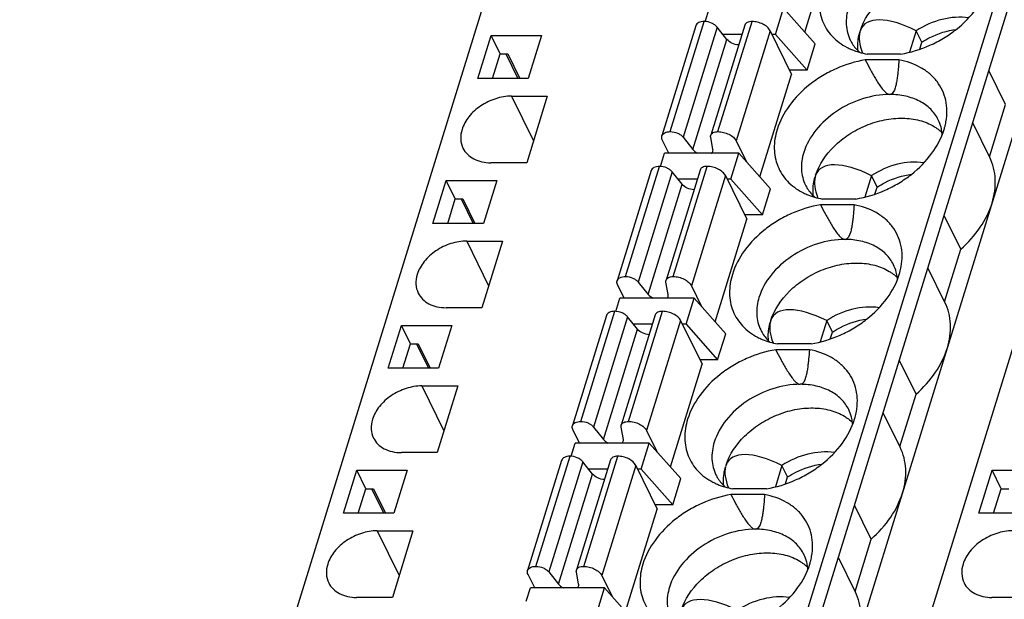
# Model space of a CAD drawing. Header units: millimetres. Extents: x 0 to 420, y 0 to 297.
# Tile 53 of 76: x 183 to 210, y 244 to 260. Entities that reach past the tile are written whole.
import ezdxf

# ---------------------------------------------------------------- set-up
doc = ezdxf.new("R2010")
doc.units = ezdxf.units.MM
doc.header["$LTSCALE"] = 23.1
doc.layers.get('0').update_dxf_attribs({"linetype": 'CONTINUOUS'})

msp = doc.modelspace()

# ---------------------------------------------------------------- linework, layer by layer
at = {"color": 7, "linetype": 'Continuous'}
for p, q in [((183.049, 219.839), (197.573, 266.838)), ((196.865, 219.839), (211.389, 266.838)), ((200.227, 219.839), (214.751, 266.838)), ((197.109, 219.341), (211.633, 266.341)), ((197.841, 217.849), (212.365, 264.849)), ((204.272, 259.679), (205.129, 262.452)), ((201.586, 259.964), (201.696, 260.321)), ((203.485, 259.616), (203.702, 260.321)), ((204.558, 259.357), (203.702, 260.321)), ((201.331, 259.85), (200.411, 256.874)), ((200.639, 256.988), (201.559, 259.965)), ((201.904, 259.814), (200.984, 256.838)), ((202.653, 259.867), (201.733, 256.89)), ((202.171, 259.48), (201.904, 259.814)), ((201.928, 256.988), (202.848, 259.965)), ((195.434, 258.425), (195.792, 259.585)), ((196.036, 259.087), (195.792, 259.585)), ((195.792, 259.585), (197.155, 259.585)), ((197.155, 259.585), (196.797, 258.425)), ((202.576, 259.616), (202.062, 259.616)), ((203.339, 259.716), (202.419, 256.739)), ((203.339, 259.716), (203.918, 258.535)), ((203.485, 259.616), (203.388, 259.616)), ((203.485, 259.616), (204.34, 258.652)), ((207.289, 259.715), (207.11, 259.135)), ((207.442, 259.404), (207.289, 259.715)), ((201.251, 256.504), (202.171, 259.48)), ((204.34, 258.652), (204.558, 259.357)), ((207.383, 259.215), (207.442, 259.404)), ((195.831, 258.425), (196.036, 259.087)), ((196.036, 259.087), (196.243, 259.087)), ((196.196, 259.087), (196.521, 258.425)), ((196.243, 259.087), (196.568, 258.425)), ((206.867, 259.083), (205.96, 259.083)), ((206.819, 258.927), (205.911, 258.927)), ((203.062, 255.763), (203.918, 258.535)), ((204.34, 258.652), (203.861, 258.652)), ((209.702, 257.723), (209.253, 258.639)), ((196.797, 258.425), (195.434, 258.425)), ((196.345, 257.947), (196.939, 256.738)), ((196.345, 257.947), (197.312, 257.947)), ((197.312, 257.947), (196.756, 256.146)), ((209.265, 256.308), (209.702, 257.723)), ((209.274, 256.291), (208.816, 257.225)), ((200.603, 256.404), (200.423, 256.77)), ((200.984, 256.838), (201.251, 256.504)), ((201.792, 256.504), (201.731, 256.838)), ((202.419, 256.739), (202.696, 256.174)), ((200.376, 256.047), (200.486, 256.404)), ((202.492, 256.404), (200.486, 256.404)), ((202.274, 255.699), (202.492, 256.404)), ((203.347, 255.441), (202.492, 256.404)), ((196.756, 256.146), (195.789, 256.146)), ((200.121, 255.934), (199.201, 252.957)), ((199.429, 253.071), (200.349, 256.048)), ((200.693, 255.898), (199.773, 252.921)), ((201.443, 255.95), (200.523, 252.974)), ((200.96, 255.564), (200.693, 255.898)), ((200.718, 253.071), (201.638, 256.048)), ((194.223, 254.509), (194.582, 255.668)), ((194.826, 255.171), (194.582, 255.668)), ((194.582, 255.668), (195.945, 255.668)), ((195.945, 255.668), (195.587, 254.509)), ((200.041, 252.587), (200.96, 255.564)), ((201.365, 255.699), (200.852, 255.699)), ((202.128, 255.799), (201.209, 252.823)), ((202.128, 255.799), (202.708, 254.618)), ((202.274, 255.699), (202.178, 255.699)), ((202.274, 255.699), (203.129, 254.736)), ((206.079, 255.798), (205.9, 255.218)), ((206.231, 255.487), (206.079, 255.798)), ((203.129, 254.736), (203.347, 255.441)), ((206.173, 255.298), (206.231, 255.487)), ((194.621, 254.509), (194.826, 255.171)), ((194.826, 255.171), (195.032, 255.171)), ((194.986, 255.171), (195.31, 254.509)), ((195.032, 255.171), (195.357, 254.509)), ((205.657, 255.167), (204.75, 255.167)), ((205.608, 255.01), (204.701, 255.01)), ((195.587, 254.509), (194.223, 254.509)), ((201.851, 251.846), (202.708, 254.618)), ((203.129, 254.736), (202.65, 254.736)), ((208.492, 253.807), (208.043, 254.723)), ((195.135, 254.031), (195.728, 252.822)), ((195.135, 254.031), (196.102, 254.031)), ((196.102, 254.031), (195.545, 252.229)), ((208.055, 252.392), (208.492, 253.807)), ((208.064, 252.374), (207.605, 253.308)), ((199.773, 252.921), (200.041, 252.587)), ((200.582, 252.587), (200.521, 252.921)), ((199.393, 252.488), (199.213, 252.854)), ((201.209, 252.823), (201.486, 252.258)), ((199.165, 252.13), (199.276, 252.488)), ((201.282, 252.488), (199.276, 252.488)), ((201.064, 251.783), (201.282, 252.488)), ((202.137, 251.524), (201.282, 252.488)), ((195.545, 252.229), (194.578, 252.229)), ((198.218, 249.155), (199.138, 252.131)), ((199.508, 249.155), (200.428, 252.131)), ((198.911, 252.017), (197.991, 249.041)), ((199.483, 251.981), (198.563, 249.004)), ((200.233, 252.034), (199.313, 249.057)), ((199.75, 251.647), (199.483, 251.981)), ((200.918, 251.883), (199.998, 248.906)), ((200.918, 251.883), (201.498, 250.702)), ((204.869, 251.881), (204.69, 251.302)), ((205.021, 251.57), (204.869, 251.881)), ((193.013, 250.592), (193.371, 251.751)), ((193.615, 251.254), (193.371, 251.751)), ((193.371, 251.751), (194.734, 251.751)), ((194.734, 251.751), (194.376, 250.592)), ((198.83, 248.67), (199.75, 251.647)), ((200.155, 251.783), (199.642, 251.783)), ((201.064, 251.783), (200.967, 251.783)), ((201.064, 251.783), (201.919, 250.819)), ((204.963, 251.382), (205.021, 251.57)), ((201.919, 250.819), (202.137, 251.524)), ((193.411, 250.592), (193.615, 251.254)), ((193.615, 251.254), (193.822, 251.254)), ((193.775, 251.254), (194.1, 250.592)), ((193.822, 251.254), (194.147, 250.592)), ((204.398, 251.093), (203.491, 251.093)), ((204.446, 251.25), (203.539, 251.25)), ((201.919, 250.819), (201.44, 250.819)), ((207.282, 249.89), (206.832, 250.806)), ((194.376, 250.592), (193.013, 250.592)), ((200.641, 247.929), (201.498, 250.702)), ((193.925, 250.114), (194.518, 248.905)), ((193.925, 250.114), (194.892, 250.114)), ((194.892, 250.114), (194.335, 248.313)), ((206.845, 248.475), (207.282, 249.89)), ((206.853, 248.458), (206.395, 249.391)), ((198.182, 248.571), (198.003, 248.937)), ((198.563, 249.004), (198.83, 248.67)), ((199.371, 248.67), (199.311, 249.004)), ((199.998, 248.906), (200.275, 248.341)), ((197.955, 248.214), (198.065, 248.571)), ((200.071, 248.571), (198.065, 248.571)), ((199.854, 247.866), (200.071, 248.571)), ((200.927, 247.608), (200.071, 248.571)), ((194.335, 248.313), (193.368, 248.313)), ((197.008, 245.238), (197.928, 248.215)), ((199.022, 248.117), (198.102, 245.14)), ((198.297, 245.238), (199.217, 248.215)), ((197.7, 248.101), (196.78, 245.124)), ((198.273, 248.064), (197.353, 245.088)), ((198.54, 247.73), (198.273, 248.064)), ((198.945, 247.866), (198.431, 247.866)), ((199.708, 247.966), (198.788, 244.99)), ((199.708, 247.966), (200.287, 246.785)), ((199.854, 247.866), (199.757, 247.866)), ((199.854, 247.866), (200.709, 246.903)), ((203.658, 247.965), (203.479, 247.385)), ((203.811, 247.654), (203.658, 247.965)), ((191.803, 246.675), (192.161, 247.835)), ((192.405, 247.337), (192.161, 247.835)), ((192.161, 247.835), (193.524, 247.835)), ((193.524, 247.835), (193.166, 246.675)), ((197.62, 244.754), (198.54, 247.73)), ((200.709, 246.903), (200.927, 247.608)), ((203.752, 247.465), (203.811, 247.654)), ((208.981, 246.675), (209.339, 247.835)), ((209.583, 247.337), (209.339, 247.835)), ((209.339, 247.835), (210.702, 247.835)), ((192.2, 246.675), (192.405, 247.337)), ((192.405, 247.337), (192.612, 247.337)), ((192.565, 247.337), (192.89, 246.675)), ((192.612, 247.337), (192.937, 246.675)), ((203.236, 247.333), (202.329, 247.333)), ((209.378, 246.675), (209.583, 247.337)), ((209.583, 247.337), (209.79, 247.337)), ((203.188, 247.177), (202.28, 247.177)), ((199.431, 244.013), (200.287, 246.785)), ((200.709, 246.903), (200.23, 246.903)), ((206.071, 245.973), (205.622, 246.889)), ((193.166, 246.675), (191.803, 246.675)), ((210.344, 246.675), (208.981, 246.675)), ((192.714, 246.198), (193.308, 244.988)), ((192.714, 246.198), (193.681, 246.198)), ((193.681, 246.198), (193.125, 244.396)), ((205.634, 244.558), (206.071, 245.973)), ((205.643, 244.541), (205.185, 245.475)), ((196.972, 244.654), (196.792, 245.021)), ((197.353, 245.088), (197.62, 244.754)), ((198.161, 244.754), (198.1, 245.088)), ((198.788, 244.99), (199.065, 244.425)), ((196.745, 244.297), (196.855, 244.654)), ((198.861, 244.654), (196.855, 244.654)), ((198.643, 243.949), (198.861, 244.654)), ((199.716, 243.691), (198.861, 244.654)), ((193.125, 244.396), (192.158, 244.396)), ((210.302, 244.396), (209.335, 244.396))]:
    msp.add_line(p, q, dxfattribs=at)
for centre, radius, start, end in [((206.937, 256.842), 1.055, 14.4218, 26.0918), ((207.182, 256.139), 1.149, 45.5724, 48.95), ((206.91, 256.835), 1.083, 10.549, 14.4216), ((206.866, 256.827), 1.127, 3.9533, 10.5247), ((205.726, 252.925), 1.055, 14.4218, 26.0918), ((205.7, 252.918), 1.083, 10.549, 14.4216), ((205.971, 252.222), 1.149, 45.5724, 48.95), ((205.656, 252.911), 1.127, 3.9533, 10.5247), ((204.516, 249.009), 1.055, 14.4218, 26.0918), ((204.761, 248.305), 1.149, 45.5724, 48.95), ((204.489, 249.002), 1.083, 10.549, 14.4216), ((204.446, 248.994), 1.127, 3.9533, 10.5247), ((203.306, 245.092), 1.055, 14.4218, 26.0918), ((203.551, 244.389), 1.149, 45.5724, 48.95), ((203.279, 245.085), 1.083, 10.549, 14.4216), ((203.235, 245.078), 1.127, 3.9533, 10.5247)]:
    msp.add_arc(centre, radius, start, end, dxfattribs=at)
for centre, major_axis, ratio, start_param, end_param in [((207.824, 258.178), (1.977, -1.667), 0.381713, 2.142598, 3.281402), ((207.824, 258.178), (1.977, -1.667), 0.381713, 3.322542, 3.7527), ((208.67, 257.55), (2.763, -2.401), 0.416643, 3.310174, 3.336728), ((206.614, 254.261), (1.977, -1.667), 0.381713, 2.142598, 3.281402), ((206.614, 254.261), (1.977, -1.667), 0.381713, 3.322542, 3.7527), ((207.459, 253.633), (2.763, -2.401), 0.416643, 3.310174, 3.336728), ((205.403, 250.344), (1.977, -1.667), 0.381713, 2.142598, 3.281402), ((205.403, 250.344), (1.977, -1.667), 0.381713, 3.322542, 3.7527), ((206.249, 249.716), (2.763, -2.401), 0.416643, 3.310174, 3.336728), ((204.193, 246.428), (1.977, -1.667), 0.381713, 2.142598, 3.281402), ((204.193, 246.428), (1.977, -1.667), 0.381713, 3.322542, 3.7527), ((205.039, 245.8), (2.763, -2.401), 0.416643, 3.310174, 3.336728), ((202.983, 242.511), (1.977, -1.667), 0.381713, 2.142598, 3.281402)]:
    msp.add_ellipse(centre, major_axis=major_axis, ratio=ratio, start_param=start_param, end_param=end_param, dxfattribs=at)
for points, knots in [([(205.778, 259.723), (205.873, 260.018), (206.16, 260.434), (206.673, 260.843), (207.134, 261.087), (207.627, 261.238), (208.12, 261.287), (208.582, 261.23), (208.86, 261.117), (208.981, 261.043)], [0, 0, 0, 0, 0.240596, 0.373148, 0.508575, 0.642474, 0.770713, 0.890254, 1, 1, 1, 1]), ([(204.738, 260.963), (204.687, 260.798), (204.632, 260.46), (204.726, 259.962), (204.997, 259.541), (205.268, 259.343), (205.417, 259.266)], [0, 0, 0, 0, 0.261427, 0.5057, 0.746805, 1, 1, 1, 1]), ([(206.867, 259.083), (207.138, 259.128), (207.54, 259.251), (208.03, 259.507), (208.478, 259.815), (208.937, 260.277), (209.18, 260.733), (209.251, 260.963)], [0, 0, 0, 0, 0.259675, 0.391493, 0.522068, 0.772091, 1, 1, 1, 1]), ([(205.457, 260.342), (205.412, 260.194), (205.377, 259.961), (205.422, 259.663), (205.472, 259.525), (205.504, 259.461)], [0, 0, 0, 0, 0.516147, 0.760439, 1, 1, 1, 1]), ([(208.707, 260.062), (208.47, 260.098), (207.963, 260.059), (207.502, 259.855), (207.289, 259.715)], [0, 0, 0, 0, 0.483949, 1, 1, 1, 1]), ([(201.559, 259.965), (201.531, 259.965), (201.48, 259.96), (201.41, 259.939), (201.358, 259.902), (201.337, 259.868), (201.331, 259.85)], [0, 0, 0, 0, 0.303555, 0.570115, 0.797821, 1, 1, 1, 1]), ([(201.904, 259.814), (201.886, 259.837), (201.839, 259.879), (201.726, 259.942), (201.626, 259.965), (201.559, 259.965)], [0, 0, 0, 0, 0.225099, 0.479584, 1, 1, 1, 1]), ([(202.848, 259.965), (202.825, 259.965), (202.781, 259.961), (202.721, 259.942), (202.676, 259.911), (202.658, 259.882), (202.653, 259.867)], [0, 0, 0, 0, 0.303613, 0.569934, 0.797679, 1, 1, 1, 1]), ([(203.339, 259.716), (203.321, 259.752), (203.262, 259.822), (203.144, 259.899), (203.001, 259.951), (202.899, 259.965), (202.848, 259.965)], [0, 0, 0, 0, 0.211485, 0.463357, 0.735258, 1, 1, 1, 1]), ([(205.716, 259.169), (205.711, 259.21), (205.701, 259.383), (205.728, 259.556), (205.765, 259.682)], [0, 0, 0, 0, 0.241874, 1, 1, 1, 1]), ([(207.442, 259.404), (207.512, 259.45), (207.8, 259.617), (208.125, 259.722), (208.371, 259.753)], [0, 0, 0, 0, 0.25289, 1, 1, 1, 1]), ([(202.488, 259.333), (202.426, 259.336), (202.309, 259.367), (202.206, 259.436), (202.171, 259.48)], [0, 0, 0, 0, 0.525011, 1, 1, 1, 1]), ([(205.504, 259.461), (205.519, 259.43), (205.586, 259.309), (205.677, 259.202), (205.755, 259.133)], [0, 0, 0, 0, 0.247776, 1, 1, 1, 1]), ([(205.417, 259.266), (205.458, 259.244), (205.631, 259.163), (205.817, 259.11), (205.96, 259.083)], [0, 0, 0, 0, 0.241734, 1, 1, 1, 1]), ([(205.911, 258.927), (205.64, 258.882), (205.239, 258.759), (204.748, 258.503), (204.301, 258.195), (203.842, 257.733), (203.599, 257.277), (203.528, 257.047)], [0, 0, 0, 0, 0.259675, 0.391493, 0.522068, 0.772091, 1, 1, 1, 1]), ([(205.911, 258.927), (205.955, 258.841), (206.021, 258.714), (206.113, 258.545), (206.185, 258.419), (206.262, 258.295), (206.345, 258.173), (206.424, 258.077), (206.5, 258.012), (206.549, 257.992), (206.573, 257.992)], [0, 0, 0, 0, 0.245909, 0.3694, 0.493417, 0.618192, 0.744145, 0.872066, 0.937076, 1, 1, 1, 1]), ([(206.819, 258.927), (206.813, 258.842), (206.804, 258.715), (206.787, 258.545), (206.771, 258.421), (206.749, 258.294), (206.716, 258.148), (206.651, 257.992), (206.573, 257.992)], [0, 0, 0, 0, 0.257128, 0.385118, 0.512545, 0.639172, 0.764581, 1, 1, 1, 1]), ([(208.092, 257.257), (208.11, 257.355), (208.127, 257.55), (208.095, 257.837), (208.005, 258.106), (207.858, 258.347), (207.66, 258.556), (207.327, 258.787), (207.026, 258.888), (206.819, 258.927)], [0, 0, 0, 0, 0.126499, 0.247932, 0.366525, 0.484873, 0.605574, 0.730868, 1, 1, 1, 1]), ([(206.573, 257.992), (206.323, 257.992), (205.81, 257.904), (205.117, 257.568), (204.558, 257.069), (204.314, 256.642), (204.247, 256.425)], [0, 0, 0, 0, 0.253196, 0.516158, 0.770102, 1, 1, 1, 1]), ([(207.885, 257.306), (207.833, 257.412), (207.688, 257.611), (207.378, 257.83), (206.996, 257.964), (206.717, 257.992), (206.573, 257.992)], [0, 0, 0, 0, 0.226856, 0.465051, 0.722044, 1, 1, 1, 1]), ([(196.345, 257.947), (196.201, 257.947), (195.907, 257.897), (195.508, 257.704), (195.187, 257.417), (195.046, 257.172), (195.008, 257.047)], [0, 0, 0, 0, 0.253211, 0.516158, 0.770088, 1, 1, 1, 1]), ([(204.567, 255.807), (204.663, 256.102), (204.949, 256.517), (205.463, 256.927), (205.924, 257.17), (206.417, 257.321), (206.91, 257.37), (207.372, 257.313), (207.65, 257.2), (207.771, 257.126)], [0, 0, 0, 0, 0.240596, 0.373148, 0.508575, 0.642474, 0.770713, 0.890254, 1, 1, 1, 1]), ([(208.041, 257.047), (208.046, 257.064), (208.066, 257.134), (208.083, 257.204), (208.092, 257.257)], [0, 0, 0, 0, 0.253199, 1, 1, 1, 1]), ([(195.008, 257.047), (194.981, 256.962), (194.955, 256.787), (194.998, 256.615), (195.034, 256.54)], [0, 0, 0, 0, 0.51744, 1, 1, 1, 1]), ([(200.411, 256.874), (200.417, 256.891), (200.438, 256.926), (200.491, 256.962), (200.56, 256.984), (200.612, 256.988), (200.639, 256.988)], [0, 0, 0, 0, 0.202179, 0.429885, 0.696445, 1, 1, 1, 1]), ([(200.639, 256.988), (200.706, 256.988), (200.807, 256.965), (200.919, 256.903), (200.966, 256.861), (200.984, 256.838)], [0, 0, 0, 0, 0.520416, 0.774901, 1, 1, 1, 1]), ([(201.731, 256.838), (201.73, 256.842), (201.728, 256.86), (201.73, 256.878), (201.733, 256.89)], [0, 0, 0, 0, 0.259402, 1, 1, 1, 1]), ([(201.733, 256.89), (201.738, 256.905), (201.756, 256.935), (201.801, 256.966), (201.861, 256.984), (201.905, 256.988), (201.928, 256.988)], [0, 0, 0, 0, 0.202321, 0.430066, 0.696387, 1, 1, 1, 1]), ([(201.928, 256.988), (201.979, 256.988), (202.082, 256.974), (202.224, 256.922), (202.342, 256.845), (202.401, 256.776), (202.419, 256.739)], [0, 0, 0, 0, 0.264742, 0.536643, 0.788515, 1, 1, 1, 1]), ([(203.528, 257.047), (203.476, 256.881), (203.421, 256.544), (203.515, 256.046), (203.787, 255.624), (204.058, 255.427), (204.207, 255.349)], [0, 0, 0, 0, 0.261427, 0.5057, 0.746805, 1, 1, 1, 1]), ([(205.657, 255.167), (205.928, 255.212), (206.329, 255.335), (206.82, 255.59), (207.268, 255.898), (207.726, 256.361), (207.97, 256.816), (208.041, 257.047)], [0, 0, 0, 0, 0.259675, 0.391493, 0.522068, 0.772091, 1, 1, 1, 1]), ([(207.771, 257.126), (207.785, 257.117), (207.843, 257.08), (207.898, 257.039), (207.936, 257.005)], [0, 0, 0, 0, 0.253647, 1, 1, 1, 1]), ([(200.423, 256.77), (200.415, 256.787), (200.404, 256.821), (200.406, 256.858), (200.411, 256.874)], [0, 0, 0, 0, 0.525206, 1, 1, 1, 1]), ([(195.034, 256.54), (195.064, 256.48), (195.147, 256.365), (195.326, 256.239), (195.546, 256.162), (195.706, 256.146), (195.789, 256.146)], [0, 0, 0, 0, 0.226861, 0.465031, 0.722064, 1, 1, 1, 1]), ([(201.251, 256.504), (201.259, 256.494), (201.297, 256.453), (201.345, 256.423), (201.384, 256.404)], [0, 0, 0, 0, 0.22734, 1, 1, 1, 1]), ([(201.757, 256.404), (201.761, 256.408), (201.775, 256.421), (201.785, 256.439), (201.789, 256.453)], [0, 0, 0, 0, 0.262212, 1, 1, 1, 1]), ([(201.789, 256.453), (201.793, 256.465), (201.795, 256.482), (201.793, 256.499), (201.792, 256.504)], [0, 0, 0, 0, 0.741203, 1, 1, 1, 1]), ([(204.247, 256.425), (204.201, 256.277), (204.167, 256.045), (204.211, 255.746), (204.262, 255.609), (204.294, 255.544)], [0, 0, 0, 0, 0.516147, 0.760439, 1, 1, 1, 1]), ([(207.496, 256.146), (207.26, 256.181), (206.753, 256.142), (206.292, 255.938), (206.079, 255.798)], [0, 0, 0, 0, 0.483949, 1, 1, 1, 1]), ([(209.339, 255.058), (209.403, 255.265), (209.451, 255.59), (209.389, 256.008), (209.318, 256.2), (209.274, 256.291)], [0, 0, 0, 0, 0.516103, 0.760451, 1, 1, 1, 1]), ([(200.349, 256.048), (200.321, 256.048), (200.269, 256.044), (200.2, 256.022), (200.147, 255.986), (200.126, 255.951), (200.121, 255.934)], [0, 0, 0, 0, 0.303555, 0.570115, 0.797821, 1, 1, 1, 1]), ([(200.693, 255.898), (200.675, 255.921), (200.629, 255.963), (200.516, 256.025), (200.415, 256.048), (200.349, 256.048)], [0, 0, 0, 0, 0.225099, 0.479584, 1, 1, 1, 1]), ([(201.638, 256.048), (201.615, 256.048), (201.57, 256.044), (201.511, 256.026), (201.466, 255.995), (201.448, 255.965), (201.443, 255.95)], [0, 0, 0, 0, 0.303613, 0.569934, 0.797679, 1, 1, 1, 1]), ([(202.128, 255.799), (202.111, 255.836), (202.052, 255.905), (201.933, 255.982), (201.791, 256.034), (201.688, 256.048), (201.638, 256.048)], [0, 0, 0, 0, 0.211485, 0.463357, 0.735258, 1, 1, 1, 1]), ([(206.231, 255.487), (206.302, 255.533), (206.589, 255.7), (206.914, 255.805), (207.161, 255.837)], [0, 0, 0, 0, 0.25289, 1, 1, 1, 1]), ([(201.278, 255.416), (201.216, 255.42), (201.098, 255.45), (200.996, 255.519), (200.96, 255.564)], [0, 0, 0, 0, 0.525011, 1, 1, 1, 1]), ([(204.506, 255.252), (204.501, 255.294), (204.49, 255.466), (204.518, 255.64), (204.554, 255.765)], [0, 0, 0, 0, 0.241874, 1, 1, 1, 1]), ([(204.207, 255.349), (204.248, 255.328), (204.421, 255.246), (204.607, 255.193), (204.75, 255.167)], [0, 0, 0, 0, 0.241734, 1, 1, 1, 1]), ([(204.294, 255.544), (204.309, 255.513), (204.376, 255.392), (204.467, 255.285), (204.544, 255.216)], [0, 0, 0, 0, 0.247776, 1, 1, 1, 1]), ([(208.492, 253.807), (208.69, 253.983), (209.034, 254.364), (209.267, 254.825), (209.339, 255.058)], [0, 0, 0, 0, 0.521496, 1, 1, 1, 1]), ([(204.701, 255.01), (204.43, 254.965), (204.029, 254.842), (203.538, 254.587), (203.09, 254.278), (202.632, 253.816), (202.388, 253.36), (202.317, 253.13)], [0, 0, 0, 0, 0.259675, 0.391493, 0.522068, 0.772091, 1, 1, 1, 1]), ([(204.701, 255.01), (204.745, 254.925), (204.811, 254.797), (204.903, 254.628), (204.975, 254.503), (205.052, 254.378), (205.135, 254.257), (205.214, 254.16), (205.29, 254.096), (205.338, 254.075), (205.363, 254.075)], [0, 0, 0, 0, 0.245909, 0.3694, 0.493417, 0.618192, 0.744145, 0.872066, 0.937076, 1, 1, 1, 1]), ([(205.608, 255.01), (205.603, 254.925), (205.594, 254.798), (205.577, 254.629), (205.561, 254.504), (205.539, 254.378), (205.506, 254.231), (205.441, 254.075), (205.363, 254.075)], [0, 0, 0, 0, 0.257128, 0.385118, 0.512545, 0.639172, 0.764581, 1, 1, 1, 1]), ([(206.882, 253.341), (206.899, 253.438), (206.917, 253.633), (206.885, 253.921), (206.794, 254.189), (206.648, 254.431), (206.449, 254.639), (206.116, 254.871), (205.816, 254.972), (205.608, 255.01)], [0, 0, 0, 0, 0.126499, 0.247932, 0.366525, 0.484873, 0.605574, 0.730868, 1, 1, 1, 1]), ([(195.135, 254.031), (194.991, 254.031), (194.696, 253.98), (194.297, 253.787), (193.976, 253.501), (193.836, 253.255), (193.797, 253.13)], [0, 0, 0, 0, 0.253211, 0.516158, 0.770088, 1, 1, 1, 1]), ([(205.363, 254.075), (205.113, 254.075), (204.6, 253.987), (203.906, 253.651), (203.348, 253.153), (203.104, 252.726), (203.037, 252.508)], [0, 0, 0, 0, 0.253196, 0.516158, 0.770102, 1, 1, 1, 1]), ([(206.674, 253.389), (206.622, 253.495), (206.478, 253.694), (206.168, 253.914), (205.785, 254.048), (205.507, 254.075), (205.363, 254.075)], [0, 0, 0, 0, 0.226856, 0.465051, 0.722044, 1, 1, 1, 1]), ([(203.357, 251.89), (203.453, 252.185), (203.739, 252.601), (204.252, 253.01), (204.714, 253.254), (205.207, 253.405), (205.7, 253.454), (206.161, 253.397), (206.44, 253.284), (206.56, 253.21)], [0, 0, 0, 0, 0.240596, 0.373148, 0.508575, 0.642474, 0.770713, 0.890254, 1, 1, 1, 1]), ([(206.56, 253.21), (206.575, 253.201), (206.633, 253.164), (206.687, 253.122), (206.726, 253.089)], [0, 0, 0, 0, 0.253647, 1, 1, 1, 1]), ([(206.83, 253.13), (206.836, 253.148), (206.856, 253.217), (206.872, 253.288), (206.882, 253.341)], [0, 0, 0, 0, 0.253199, 1, 1, 1, 1]), ([(193.797, 253.13), (193.771, 253.045), (193.745, 252.871), (193.788, 252.698), (193.824, 252.624)], [0, 0, 0, 0, 0.51744, 1, 1, 1, 1]), ([(199.213, 252.854), (199.205, 252.87), (199.194, 252.905), (199.196, 252.941), (199.201, 252.957)], [0, 0, 0, 0, 0.525206, 1, 1, 1, 1]), ([(199.201, 252.957), (199.206, 252.975), (199.227, 253.009), (199.28, 253.045), (199.35, 253.067), (199.401, 253.071), (199.429, 253.071)], [0, 0, 0, 0, 0.202179, 0.429885, 0.696445, 1, 1, 1, 1]), ([(199.429, 253.071), (199.496, 253.071), (199.596, 253.048), (199.709, 252.986), (199.756, 252.944), (199.773, 252.921)], [0, 0, 0, 0, 0.520416, 0.774901, 1, 1, 1, 1]), ([(200.521, 252.921), (200.52, 252.926), (200.517, 252.943), (200.519, 252.961), (200.523, 252.974)], [0, 0, 0, 0, 0.259402, 1, 1, 1, 1]), ([(200.523, 252.974), (200.528, 252.989), (200.546, 253.018), (200.591, 253.049), (200.651, 253.068), (200.695, 253.071), (200.718, 253.071)], [0, 0, 0, 0, 0.202321, 0.430066, 0.696387, 1, 1, 1, 1]), ([(200.718, 253.071), (200.769, 253.071), (200.871, 253.058), (201.013, 253.005), (201.132, 252.928), (201.191, 252.859), (201.209, 252.823)], [0, 0, 0, 0, 0.264742, 0.536643, 0.788515, 1, 1, 1, 1]), ([(202.317, 253.13), (202.266, 252.964), (202.211, 252.627), (202.305, 252.129), (202.577, 251.708), (202.848, 251.51), (202.996, 251.433)], [0, 0, 0, 0, 0.261427, 0.5057, 0.746805, 1, 1, 1, 1]), ([(204.446, 251.25), (204.717, 251.295), (205.119, 251.418), (205.61, 251.674), (206.057, 251.982), (206.516, 252.444), (206.759, 252.9), (206.83, 253.13)], [0, 0, 0, 0, 0.259675, 0.391493, 0.522068, 0.772091, 1, 1, 1, 1]), ([(193.824, 252.624), (193.854, 252.563), (193.937, 252.448), (194.115, 252.322), (194.335, 252.245), (194.495, 252.229), (194.578, 252.229)], [0, 0, 0, 0, 0.226861, 0.465031, 0.722064, 1, 1, 1, 1]), ([(200.041, 252.587), (200.049, 252.577), (200.087, 252.536), (200.135, 252.506), (200.173, 252.487)], [0, 0, 0, 0, 0.22734, 1, 1, 1, 1]), ([(200.547, 252.487), (200.55, 252.491), (200.564, 252.505), (200.575, 252.522), (200.579, 252.536)], [0, 0, 0, 0, 0.262212, 1, 1, 1, 1]), ([(200.579, 252.536), (200.583, 252.548), (200.585, 252.566), (200.582, 252.583), (200.582, 252.587)], [0, 0, 0, 0, 0.741203, 1, 1, 1, 1]), ([(203.037, 252.508), (202.991, 252.36), (202.957, 252.128), (203.001, 251.83), (203.052, 251.692), (203.083, 251.627)], [0, 0, 0, 0, 0.516147, 0.760439, 1, 1, 1, 1]), ([(208.129, 251.141), (208.193, 251.348), (208.241, 251.673), (208.179, 252.091), (208.108, 252.284), (208.064, 252.374)], [0, 0, 0, 0, 0.516103, 0.760451, 1, 1, 1, 1]), ([(199.138, 252.131), (199.111, 252.131), (199.059, 252.127), (198.99, 252.105), (198.937, 252.069), (198.916, 252.035), (198.911, 252.017)], [0, 0, 0, 0, 0.303555, 0.570115, 0.797821, 1, 1, 1, 1]), ([(199.483, 251.981), (199.465, 252.004), (199.419, 252.046), (199.306, 252.108), (199.205, 252.131), (199.138, 252.131)], [0, 0, 0, 0, 0.225099, 0.479584, 1, 1, 1, 1]), ([(200.428, 252.131), (200.404, 252.131), (200.36, 252.128), (200.301, 252.109), (200.255, 252.078), (200.237, 252.049), (200.233, 252.034)], [0, 0, 0, 0, 0.303613, 0.569934, 0.797679, 1, 1, 1, 1]), ([(200.918, 251.883), (200.9, 251.919), (200.842, 251.988), (200.723, 252.065), (200.581, 252.118), (200.478, 252.131), (200.428, 252.131)], [0, 0, 0, 0, 0.211485, 0.463357, 0.735258, 1, 1, 1, 1]), ([(206.286, 252.229), (206.049, 252.264), (205.543, 252.226), (205.082, 252.022), (204.869, 251.881)], [0, 0, 0, 0, 0.483949, 1, 1, 1, 1]), ([(203.296, 251.336), (203.291, 251.377), (203.28, 251.549), (203.307, 251.723), (203.344, 251.849)], [0, 0, 0, 0, 0.241874, 1, 1, 1, 1]), ([(205.021, 251.57), (205.091, 251.617), (205.379, 251.784), (205.704, 251.888), (205.951, 251.92)], [0, 0, 0, 0, 0.25289, 1, 1, 1, 1]), ([(200.068, 251.499), (200.005, 251.503), (199.888, 251.534), (199.785, 251.603), (199.75, 251.647)], [0, 0, 0, 0, 0.525011, 1, 1, 1, 1]), ([(203.083, 251.627), (203.098, 251.597), (203.165, 251.476), (203.256, 251.368), (203.334, 251.299)], [0, 0, 0, 0, 0.247776, 1, 1, 1, 1]), ([(202.996, 251.433), (203.037, 251.411), (203.211, 251.33), (203.397, 251.276), (203.539, 251.25)], [0, 0, 0, 0, 0.241734, 1, 1, 1, 1]), ([(203.491, 251.093), (203.22, 251.049), (202.818, 250.925), (202.327, 250.67), (201.88, 250.362), (201.421, 249.899), (201.178, 249.444), (201.107, 249.213)], [0, 0, 0, 0, 0.259675, 0.391493, 0.522068, 0.772091, 1, 1, 1, 1]), ([(203.491, 251.093), (203.534, 251.008), (203.6, 250.88), (203.693, 250.712), (203.765, 250.586), (203.841, 250.462), (203.924, 250.34), (204.004, 250.243), (204.079, 250.179), (204.128, 250.158), (204.153, 250.158)], [0, 0, 0, 0, 0.245909, 0.3694, 0.493417, 0.618192, 0.744145, 0.872066, 0.937076, 1, 1, 1, 1]), ([(204.398, 251.093), (204.393, 251.008), (204.383, 250.881), (204.366, 250.712), (204.35, 250.587), (204.329, 250.461), (204.295, 250.314), (204.231, 250.158), (204.153, 250.158)], [0, 0, 0, 0, 0.257128, 0.385118, 0.512545, 0.639172, 0.764581, 1, 1, 1, 1]), ([(205.671, 249.424), (205.689, 249.522), (205.706, 249.717), (205.674, 250.004), (205.584, 250.272), (205.437, 250.514), (205.239, 250.722), (204.906, 250.954), (204.605, 251.055), (204.398, 251.093)], [0, 0, 0, 0, 0.126499, 0.247932, 0.366525, 0.484873, 0.605574, 0.730868, 1, 1, 1, 1]), ([(207.282, 249.89), (207.48, 250.066), (207.824, 250.447), (208.057, 250.909), (208.129, 251.141)], [0, 0, 0, 0, 0.521496, 1, 1, 1, 1]), ([(193.925, 250.114), (193.781, 250.114), (193.486, 250.064), (193.087, 249.87), (192.766, 249.584), (192.626, 249.338), (192.587, 249.213)], [0, 0, 0, 0, 0.253211, 0.516158, 0.770088, 1, 1, 1, 1]), ([(204.153, 250.158), (203.902, 250.158), (203.39, 250.071), (202.696, 249.734), (202.137, 249.236), (201.894, 248.809), (201.826, 248.592)], [0, 0, 0, 0, 0.253196, 0.516158, 0.770102, 1, 1, 1, 1]), ([(205.464, 249.473), (205.412, 249.578), (205.267, 249.778), (204.957, 249.997), (204.575, 250.131), (204.297, 250.158), (204.153, 250.158)], [0, 0, 0, 0, 0.226856, 0.465051, 0.722044, 1, 1, 1, 1]), ([(202.147, 247.974), (202.242, 248.268), (202.529, 248.684), (203.042, 249.093), (203.503, 249.337), (203.996, 249.488), (204.489, 249.537), (204.951, 249.48), (205.229, 249.367), (205.35, 249.293)], [0, 0, 0, 0, 0.240596, 0.373148, 0.508575, 0.642474, 0.770713, 0.890254, 1, 1, 1, 1]), ([(192.587, 249.213), (192.561, 249.128), (192.534, 248.954), (192.577, 248.782), (192.614, 248.707)], [0, 0, 0, 0, 0.51744, 1, 1, 1, 1]), ([(201.107, 249.213), (201.056, 249.048), (201.001, 248.71), (201.095, 248.213), (201.366, 247.791), (201.637, 247.593), (201.786, 247.516)], [0, 0, 0, 0, 0.261427, 0.5057, 0.746805, 1, 1, 1, 1]), ([(203.236, 247.333), (203.507, 247.378), (203.909, 247.502), (204.399, 247.757), (204.847, 248.065), (205.306, 248.527), (205.549, 248.983), (205.62, 249.213)], [0, 0, 0, 0, 0.259675, 0.391493, 0.522068, 0.772091, 1, 1, 1, 1]), ([(205.35, 249.293), (205.365, 249.284), (205.422, 249.247), (205.477, 249.206), (205.516, 249.172)], [0, 0, 0, 0, 0.253647, 1, 1, 1, 1]), ([(205.62, 249.213), (205.625, 249.231), (205.646, 249.3), (205.662, 249.371), (205.671, 249.424)], [0, 0, 0, 0, 0.253199, 1, 1, 1, 1]), ([(198.003, 248.937), (197.995, 248.954), (197.983, 248.988), (197.986, 249.024), (197.991, 249.04)], [0, 0, 0, 0, 0.525206, 1, 1, 1, 1]), ([(197.991, 249.04), (197.996, 249.058), (198.017, 249.092), (198.07, 249.129), (198.139, 249.15), (198.191, 249.155), (198.218, 249.155)], [0, 0, 0, 0, 0.202179, 0.429885, 0.696445, 1, 1, 1, 1]), ([(198.218, 249.155), (198.285, 249.155), (198.386, 249.132), (198.499, 249.069), (198.545, 249.027), (198.563, 249.004)], [0, 0, 0, 0, 0.520416, 0.774901, 1, 1, 1, 1]), ([(199.311, 249.004), (199.31, 249.009), (199.307, 249.026), (199.309, 249.045), (199.313, 249.057)], [0, 0, 0, 0, 0.259402, 1, 1, 1, 1]), ([(199.313, 249.057), (199.317, 249.072), (199.335, 249.101), (199.381, 249.132), (199.44, 249.151), (199.484, 249.155), (199.508, 249.155)], [0, 0, 0, 0, 0.202321, 0.430066, 0.696387, 1, 1, 1, 1]), ([(199.508, 249.155), (199.558, 249.155), (199.661, 249.141), (199.803, 249.089), (199.922, 249.012), (199.98, 248.942), (199.998, 248.906)], [0, 0, 0, 0, 0.264742, 0.536643, 0.788515, 1, 1, 1, 1]), ([(192.614, 248.707), (192.644, 248.646), (192.727, 248.532), (192.905, 248.405), (193.125, 248.328), (193.285, 248.313), (193.368, 248.313)], [0, 0, 0, 0, 0.226861, 0.465031, 0.722064, 1, 1, 1, 1]), ([(198.83, 248.67), (198.838, 248.66), (198.876, 248.62), (198.924, 248.589), (198.963, 248.571)], [0, 0, 0, 0, 0.22734, 1, 1, 1, 1]), ([(199.369, 248.62), (199.372, 248.632), (199.374, 248.649), (199.372, 248.666), (199.371, 248.67)], [0, 0, 0, 0, 0.741203, 1, 1, 1, 1]), ([(199.336, 248.571), (199.34, 248.574), (199.354, 248.588), (199.364, 248.606), (199.369, 248.62)], [0, 0, 0, 0, 0.262212, 1, 1, 1, 1]), ([(201.826, 248.592), (201.781, 248.444), (201.746, 248.211), (201.791, 247.913), (201.841, 247.775), (201.873, 247.711)], [0, 0, 0, 0, 0.516147, 0.760439, 1, 1, 1, 1]), ([(206.919, 247.224), (206.983, 247.432), (207.031, 247.757), (206.968, 248.175), (206.898, 248.367), (206.853, 248.458)], [0, 0, 0, 0, 0.516103, 0.760451, 1, 1, 1, 1]), ([(197.928, 248.215), (197.9, 248.215), (197.849, 248.21), (197.779, 248.189), (197.727, 248.152), (197.706, 248.118), (197.7, 248.1)], [0, 0, 0, 0, 0.303555, 0.570115, 0.797821, 1, 1, 1, 1]), ([(198.273, 248.064), (198.255, 248.087), (198.208, 248.129), (198.095, 248.192), (197.995, 248.215), (197.928, 248.215)], [0, 0, 0, 0, 0.225099, 0.479584, 1, 1, 1, 1]), ([(199.217, 248.215), (199.194, 248.215), (199.15, 248.211), (199.09, 248.192), (199.045, 248.161), (199.027, 248.132), (199.022, 248.117)], [0, 0, 0, 0, 0.303613, 0.569934, 0.797679, 1, 1, 1, 1]), ([(199.708, 247.966), (199.69, 248.002), (199.631, 248.072), (199.513, 248.149), (199.37, 248.201), (199.268, 248.215), (199.217, 248.215)], [0, 0, 0, 0, 0.211485, 0.463357, 0.735258, 1, 1, 1, 1]), ([(205.076, 248.313), (204.839, 248.348), (204.332, 248.309), (203.871, 248.105), (203.658, 247.965)], [0, 0, 0, 0, 0.483949, 1, 1, 1, 1]), ([(202.085, 247.419), (202.08, 247.46), (202.07, 247.633), (202.097, 247.807), (202.134, 247.932)], [0, 0, 0, 0, 0.241874, 1, 1, 1, 1]), ([(203.811, 247.654), (203.881, 247.7), (204.169, 247.867), (204.494, 247.972), (204.74, 248.003)], [0, 0, 0, 0, 0.25289, 1, 1, 1, 1]), ([(198.857, 247.583), (198.795, 247.586), (198.678, 247.617), (198.575, 247.686), (198.54, 247.73)], [0, 0, 0, 0, 0.525011, 1, 1, 1, 1]), ([(201.873, 247.711), (201.888, 247.68), (201.955, 247.559), (202.046, 247.452), (202.124, 247.383)], [0, 0, 0, 0, 0.247776, 1, 1, 1, 1]), ([(201.786, 247.516), (201.827, 247.495), (202, 247.413), (202.186, 247.36), (202.329, 247.333)], [0, 0, 0, 0, 0.241734, 1, 1, 1, 1]), ([(202.28, 247.177), (202.009, 247.132), (201.608, 247.009), (201.117, 246.753), (200.67, 246.445), (200.211, 245.983), (199.968, 245.527), (199.897, 245.297)], [0, 0, 0, 0, 0.259675, 0.391493, 0.522068, 0.772091, 1, 1, 1, 1]), ([(202.28, 247.177), (202.324, 247.091), (202.39, 246.964), (202.482, 246.795), (202.554, 246.669), (202.631, 246.545), (202.714, 246.423), (202.793, 246.327), (202.869, 246.262), (202.918, 246.242), (202.942, 246.242)], [0, 0, 0, 0, 0.245909, 0.3694, 0.493417, 0.618192, 0.744145, 0.872066, 0.937076, 1, 1, 1, 1]), ([(203.188, 247.177), (203.182, 247.092), (203.173, 246.965), (203.156, 246.796), (203.14, 246.671), (203.118, 246.544), (203.085, 246.398), (203.02, 246.242), (202.942, 246.242)], [0, 0, 0, 0, 0.257128, 0.385118, 0.512545, 0.639172, 0.764581, 1, 1, 1, 1]), ([(204.461, 245.508), (204.479, 245.605), (204.496, 245.8), (204.464, 246.088), (204.374, 246.356), (204.227, 246.597), (204.029, 246.806), (203.696, 247.038), (203.395, 247.138), (203.188, 247.177)], [0, 0, 0, 0, 0.126499, 0.247932, 0.366525, 0.484873, 0.605574, 0.730868, 1, 1, 1, 1]), ([(206.071, 245.973), (206.27, 246.149), (206.614, 246.531), (206.847, 246.992), (206.919, 247.224)], [0, 0, 0, 0, 0.521496, 1, 1, 1, 1]), ([(202.942, 246.242), (202.692, 246.242), (202.179, 246.154), (201.486, 245.818), (200.927, 245.319), (200.683, 244.892), (200.616, 244.675)], [0, 0, 0, 0, 0.253196, 0.516158, 0.770102, 1, 1, 1, 1]), ([(204.254, 245.556), (204.202, 245.662), (204.057, 245.861), (203.747, 246.081), (203.365, 246.214), (203.086, 246.242), (202.942, 246.242)], [0, 0, 0, 0, 0.226856, 0.465051, 0.722044, 1, 1, 1, 1]), ([(192.714, 246.198), (192.57, 246.198), (192.276, 246.147), (191.877, 245.954), (191.556, 245.667), (191.415, 245.422), (191.377, 245.297)], [0, 0, 0, 0, 0.253211, 0.516158, 0.770088, 1, 1, 1, 1]), ([(209.892, 246.198), (209.748, 246.198), (209.453, 246.147), (209.054, 245.954), (208.733, 245.667), (208.593, 245.422), (208.554, 245.297)], [0, 0, 0, 0, 0.253211, 0.516158, 0.770088, 1, 1, 1, 1]), ([(200.936, 244.057), (201.032, 244.352), (201.318, 244.767), (201.832, 245.177), (202.293, 245.42), (202.786, 245.571), (203.279, 245.62), (203.741, 245.564), (204.019, 245.45), (204.14, 245.377)], [0, 0, 0, 0, 0.240596, 0.373148, 0.508575, 0.642474, 0.770713, 0.890254, 1, 1, 1, 1]), ([(204.41, 245.297), (204.415, 245.314), (204.435, 245.384), (204.452, 245.454), (204.461, 245.508)], [0, 0, 0, 0, 0.253199, 1, 1, 1, 1]), ([(191.377, 245.297), (191.35, 245.212), (191.324, 245.037), (191.367, 244.865), (191.403, 244.79)], [0, 0, 0, 0, 0.51744, 1, 1, 1, 1]), ([(196.78, 245.124), (196.786, 245.141), (196.807, 245.176), (196.86, 245.212), (196.929, 245.234), (196.981, 245.238), (197.008, 245.238)], [0, 0, 0, 0, 0.202179, 0.429885, 0.696445, 1, 1, 1, 1]), ([(197.008, 245.238), (197.075, 245.238), (197.176, 245.215), (197.288, 245.153), (197.335, 245.111), (197.353, 245.088)], [0, 0, 0, 0, 0.520416, 0.774901, 1, 1, 1, 1]), ([(198.102, 245.14), (198.107, 245.155), (198.125, 245.185), (198.17, 245.216), (198.23, 245.234), (198.274, 245.238), (198.297, 245.238)], [0, 0, 0, 0, 0.202321, 0.430066, 0.696387, 1, 1, 1, 1]), ([(198.297, 245.238), (198.348, 245.238), (198.451, 245.224), (198.593, 245.172), (198.711, 245.095), (198.77, 245.026), (198.788, 244.99)], [0, 0, 0, 0, 0.264742, 0.536643, 0.788515, 1, 1, 1, 1]), ([(199.897, 245.297), (199.845, 245.131), (199.79, 244.794), (199.884, 244.296), (200.156, 243.874), (200.427, 243.677), (200.576, 243.599)], [0, 0, 0, 0, 0.261427, 0.5057, 0.746805, 1, 1, 1, 1]), ([(202.026, 243.417), (202.297, 243.462), (202.698, 243.585), (203.189, 243.84), (203.637, 244.149), (204.095, 244.611), (204.339, 245.066), (204.41, 245.297)], [0, 0, 0, 0, 0.259675, 0.391493, 0.522068, 0.772091, 1, 1, 1, 1]), ([(204.14, 245.377), (204.154, 245.367), (204.212, 245.331), (204.267, 245.289), (204.305, 245.255)], [0, 0, 0, 0, 0.253647, 1, 1, 1, 1]), ([(208.554, 245.297), (208.528, 245.212), (208.502, 245.037), (208.545, 244.865), (208.581, 244.79)], [0, 0, 0, 0, 0.51744, 1, 1, 1, 1]), ([(196.792, 245.021), (196.784, 245.037), (196.773, 245.071), (196.775, 245.108), (196.78, 245.124)], [0, 0, 0, 0, 0.525206, 1, 1, 1, 1]), ([(198.1, 245.088), (198.099, 245.092), (198.097, 245.11), (198.099, 245.128), (198.102, 245.14)], [0, 0, 0, 0, 0.259402, 1, 1, 1, 1]), ([(191.403, 244.79), (191.433, 244.73), (191.516, 244.615), (191.695, 244.489), (191.915, 244.412), (192.075, 244.396), (192.158, 244.396)], [0, 0, 0, 0, 0.226861, 0.465031, 0.722064, 1, 1, 1, 1]), ([(197.62, 244.754), (197.628, 244.744), (197.666, 244.703), (197.714, 244.673), (197.753, 244.654)], [0, 0, 0, 0, 0.22734, 1, 1, 1, 1]), ([(198.126, 244.654), (198.13, 244.658), (198.144, 244.671), (198.154, 244.689), (198.158, 244.703)], [0, 0, 0, 0, 0.262212, 1, 1, 1, 1]), ([(198.158, 244.703), (198.162, 244.715), (198.164, 244.732), (198.162, 244.749), (198.161, 244.754)], [0, 0, 0, 0, 0.741203, 1, 1, 1, 1]), ([(200.616, 244.675), (200.57, 244.527), (200.536, 244.295), (200.58, 243.996), (200.631, 243.859), (200.663, 243.794)], [0, 0, 0, 0, 0.516147, 0.760439, 1, 1, 1, 1]), ([(208.581, 244.79), (208.611, 244.73), (208.694, 244.615), (208.872, 244.489), (209.092, 244.412), (209.252, 244.396), (209.335, 244.396)], [0, 0, 0, 0, 0.226861, 0.465031, 0.722064, 1, 1, 1, 1]), ([(203.865, 244.396), (203.629, 244.431), (203.122, 244.392), (202.661, 244.188), (202.448, 244.048)], [0, 0, 0, 0, 0.483949, 1, 1, 1, 1]), ([(205.708, 243.308), (205.772, 243.515), (205.82, 243.84), (205.758, 244.258), (205.687, 244.451), (205.643, 244.541)], [0, 0, 0, 0, 0.516103, 0.760451, 1, 1, 1, 1])]:
    msp.add_open_spline(points, degree=3, knots=knots, dxfattribs=at)

doc.saveas('drawing.dxf')
